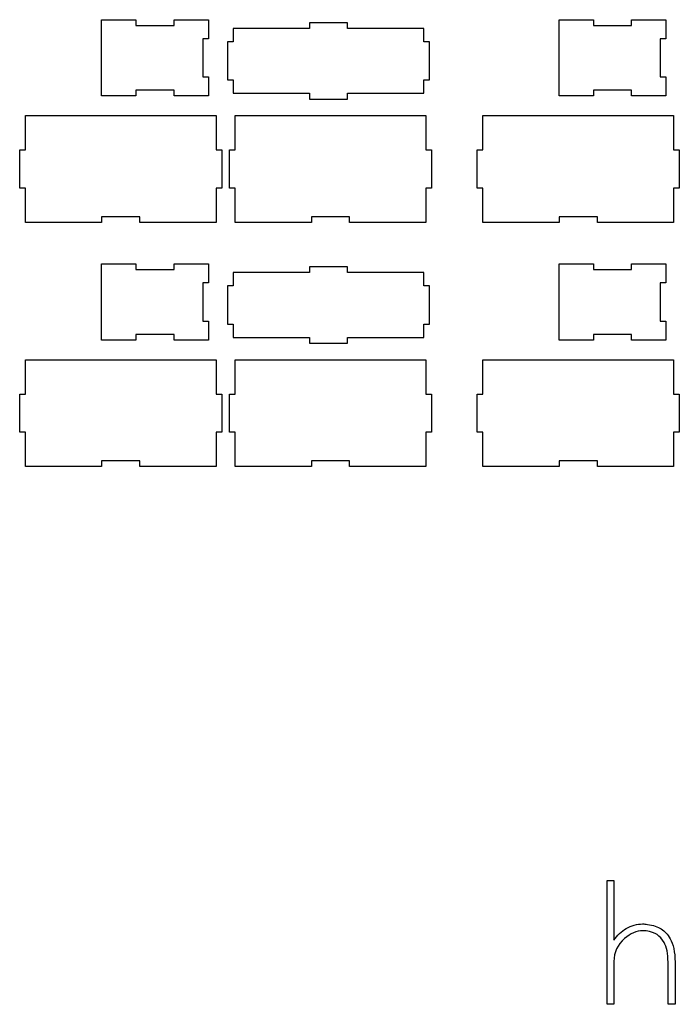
# Model space of a CAD drawing. Header units: centimetres. Extents: x -145 to 143, y -118 to 128.
# Tile 7 of 49: x -142 to -107, y -61 to -10. Entities that reach past the tile are written whole.
import ezdxf

# ---------------------------------------------------------------- set-up
doc = ezdxf.new("R2010")
doc.units = ezdxf.units.CM
doc.header["$MEASUREMENT"] = 0
doc.layers.add('Layer 1', color=7, linetype='Continuous')

msp = doc.modelspace()

# ---------------------------------------------------------------- linework, layer by layer
at = {"layer": 'Layer 1', "lineweight": 25}
for points, knots in [([(-132.19053, -9.7097), (-132.19053, -9.7097), (-133.99053, -9.7097), (-133.99053, -9.7097), (-133.99053, -9.7097), (-133.99053, -9.7097), (-133.99053, -10.0097), (-133.99053, -10.0097), (-133.99053, -10.0097), (-133.99053, -10.0097), (-135.99053, -10.0097), (-135.99053, -10.0097), (-135.99053, -10.0097), (-135.99053, -10.0097), (-135.99053, -9.7097), (-135.99053, -9.7097), (-135.99053, -9.7097), (-135.99053, -9.7097), (-137.79053, -9.7097), (-137.79053, -9.7097), (-137.79053, -9.7097), (-137.79053, -9.7097), (-137.79053, -13.7097), (-137.79053, -13.7097), (-137.79053, -13.7097), (-137.79053, -13.7097), (-135.99053, -13.7097), (-135.99053, -13.7097), (-135.99053, -13.7097), (-135.99053, -13.7097), (-135.99053, -13.4097), (-135.99053, -13.4097), (-135.99053, -13.4097), (-135.99053, -13.4097), (-133.99053, -13.4097), (-133.99053, -13.4097), (-133.99053, -13.4097), (-133.99053, -13.4097), (-133.99053, -13.7097), (-133.99053, -13.7097), (-133.99053, -13.7097), (-133.99053, -13.7097), (-132.19053, -13.7097), (-132.19053, -13.7097), (-132.19053, -13.7097), (-132.19053, -13.7097), (-132.19053, -12.7097), (-132.19053, -12.7097), (-132.19053, -12.7097), (-132.19053, -12.7097), (-132.49053, -12.7097), (-132.49053, -12.7097), (-132.49053, -12.7097), (-132.49053, -12.7097), (-132.49053, -10.7097), (-132.49053, -10.7097), (-132.49053, -10.7097), (-132.49053, -10.7097), (-132.19053, -10.7097), (-132.19053, -10.7097), (-132.19053, -10.7097), (-132.19053, -10.7097), (-132.19053, -9.7097), (-132.19053, -9.7097)], [0, 0, 0, 0, 0.05882353, 0.05882353, 0.05882353, 0.05882353, 0.11764706, 0.11764706, 0.11764706, 0.11764706, 0.17647059, 0.17647059, 0.17647059, 0.17647059, 0.23529412, 0.23529412, 0.23529412, 0.23529412, 0.29411765, 0.29411765, 0.29411765, 0.29411765, 0.35294118, 0.35294118, 0.35294118, 0.35294118, 0.41176471, 0.41176471, 0.41176471, 0.41176471, 0.47058824, 0.47058824, 0.47058824, 0.47058824, 0.52941176, 0.52941176, 0.52941176, 0.52941176, 0.58823529, 0.58823529, 0.58823529, 0.58823529, 0.64705882, 0.64705882, 0.64705882, 0.64705882, 0.70588235, 0.70588235, 0.70588235, 0.70588235, 0.76470588, 0.76470588, 0.76470588, 0.76470588, 0.82352941, 0.82352941, 0.82352941, 0.82352941, 0.88235294, 0.88235294, 0.88235294, 0.88235294, 1, 1, 1, 1]), ([(-108.19053, -9.7097), (-108.19053, -9.7097), (-109.99053, -9.7097), (-109.99053, -9.7097), (-109.99053, -9.7097), (-109.99053, -9.7097), (-109.99053, -10.0097), (-109.99053, -10.0097), (-109.99053, -10.0097), (-109.99053, -10.0097), (-111.99053, -10.0097), (-111.99053, -10.0097), (-111.99053, -10.0097), (-111.99053, -10.0097), (-111.99053, -9.7097), (-111.99053, -9.7097), (-111.99053, -9.7097), (-111.99053, -9.7097), (-113.79053, -9.7097), (-113.79053, -9.7097), (-113.79053, -9.7097), (-113.79053, -9.7097), (-113.79053, -13.7097), (-113.79053, -13.7097), (-113.79053, -13.7097), (-113.79053, -13.7097), (-111.99053, -13.7097), (-111.99053, -13.7097), (-111.99053, -13.7097), (-111.99053, -13.7097), (-111.99053, -13.4097), (-111.99053, -13.4097), (-111.99053, -13.4097), (-111.99053, -13.4097), (-109.99053, -13.4097), (-109.99053, -13.4097), (-109.99053, -13.4097), (-109.99053, -13.4097), (-109.99053, -13.7097), (-109.99053, -13.7097), (-109.99053, -13.7097), (-109.99053, -13.7097), (-108.19053, -13.7097), (-108.19053, -13.7097), (-108.19053, -13.7097), (-108.19053, -13.7097), (-108.19053, -12.7097), (-108.19053, -12.7097), (-108.19053, -12.7097), (-108.19053, -12.7097), (-108.49053, -12.7097), (-108.49053, -12.7097), (-108.49053, -12.7097), (-108.49053, -12.7097), (-108.49053, -10.7097), (-108.49053, -10.7097), (-108.49053, -10.7097), (-108.49053, -10.7097), (-108.19053, -10.7097), (-108.19053, -10.7097), (-108.19053, -10.7097), (-108.19053, -10.7097), (-108.19053, -9.7097), (-108.19053, -9.7097)], [0, 0, 0, 0, 0.05882353, 0.05882353, 0.05882353, 0.05882353, 0.11764706, 0.11764706, 0.11764706, 0.11764706, 0.17647059, 0.17647059, 0.17647059, 0.17647059, 0.23529412, 0.23529412, 0.23529412, 0.23529412, 0.29411765, 0.29411765, 0.29411765, 0.29411765, 0.35294118, 0.35294118, 0.35294118, 0.35294118, 0.41176471, 0.41176471, 0.41176471, 0.41176471, 0.47058824, 0.47058824, 0.47058824, 0.47058824, 0.52941176, 0.52941176, 0.52941176, 0.52941176, 0.58823529, 0.58823529, 0.58823529, 0.58823529, 0.64705882, 0.64705882, 0.64705882, 0.64705882, 0.70588235, 0.70588235, 0.70588235, 0.70588235, 0.76470588, 0.76470588, 0.76470588, 0.76470588, 0.82352941, 0.82352941, 0.82352941, 0.82352941, 0.88235294, 0.88235294, 0.88235294, 0.88235294, 1, 1, 1, 1]), ([(-120.88853, -13.5687), (-120.88853, -13.5687), (-124.88853, -13.5687), (-124.88853, -13.5687), (-124.88853, -13.5687), (-124.88853, -13.5687), (-124.88853, -13.8687), (-124.88853, -13.8687), (-124.88853, -13.8687), (-124.88853, -13.8687), (-126.88853, -13.8687), (-126.88853, -13.8687), (-126.88853, -13.8687), (-126.88853, -13.8687), (-126.88853, -13.5687), (-126.88853, -13.5687), (-126.88853, -13.5687), (-126.88853, -13.5687), (-130.88853, -13.5687), (-130.88853, -13.5687), (-130.88853, -13.5687), (-130.88853, -13.5687), (-130.88853, -12.8687), (-130.88853, -12.8687), (-130.88853, -12.8687), (-130.88853, -12.8687), (-131.18853, -12.8687), (-131.18853, -12.8687), (-131.18853, -12.8687), (-131.18853, -12.8687), (-131.18853, -10.8687), (-131.18853, -10.8687), (-131.18853, -10.8687), (-131.18853, -10.8687), (-130.88853, -10.8687), (-130.88853, -10.8687), (-130.88853, -10.8687), (-130.88853, -10.8687), (-130.88853, -10.1687), (-130.88853, -10.1687), (-130.88853, -10.1687), (-130.88853, -10.1687), (-126.88853, -10.1687), (-126.88853, -10.1687), (-126.88853, -10.1687), (-126.88853, -10.1687), (-126.88853, -9.8687), (-126.88853, -9.8687), (-126.88853, -9.8687), (-126.88853, -9.8687), (-124.88853, -9.8687), (-124.88853, -9.8687), (-124.88853, -9.8687), (-124.88853, -9.8687), (-124.88853, -10.1687), (-124.88853, -10.1687), (-124.88853, -10.1687), (-124.88853, -10.1687), (-120.88853, -10.1687), (-120.88853, -10.1687), (-120.88853, -10.1687), (-120.88853, -10.1687), (-120.88853, -10.8687), (-120.88853, -10.8687), (-120.88853, -10.8687), (-120.88853, -10.8687), (-120.58853, -10.8687), (-120.58853, -10.8687), (-120.58853, -10.8687), (-120.58853, -10.8687), (-120.58853, -12.8687), (-120.58853, -12.8687), (-120.58853, -12.8687), (-120.58853, -12.8687), (-120.88853, -12.8687), (-120.88853, -12.8687), (-120.88853, -12.8687), (-120.88853, -12.8687), (-120.88853, -13.5687), (-120.88853, -13.5687)], [0, 0, 0, 0, 0.04761905, 0.04761905, 0.04761905, 0.04761905, 0.0952381, 0.0952381, 0.0952381, 0.0952381, 0.14285714, 0.14285714, 0.14285714, 0.14285714, 0.19047619, 0.19047619, 0.19047619, 0.19047619, 0.23809524, 0.23809524, 0.23809524, 0.23809524, 0.28571429, 0.28571429, 0.28571429, 0.28571429, 0.33333333, 0.33333333, 0.33333333, 0.33333333, 0.38095238, 0.38095238, 0.38095238, 0.38095238, 0.42857143, 0.42857143, 0.42857143, 0.42857143, 0.47619048, 0.47619048, 0.47619048, 0.47619048, 0.52380952, 0.52380952, 0.52380952, 0.52380952, 0.57142857, 0.57142857, 0.57142857, 0.57142857, 0.61904762, 0.61904762, 0.61904762, 0.61904762, 0.66666667, 0.66666667, 0.66666667, 0.66666667, 0.71428571, 0.71428571, 0.71428571, 0.71428571, 0.76190476, 0.76190476, 0.76190476, 0.76190476, 0.80952381, 0.80952381, 0.80952381, 0.80952381, 0.85714286, 0.85714286, 0.85714286, 0.85714286, 0.9047619, 0.9047619, 0.9047619, 0.9047619, 1, 1, 1, 1]), ([(-131.78953, -20.3367), (-131.78953, -20.3367), (-131.78953, -18.5367), (-131.78953, -18.5367), (-131.78953, -18.5367), (-131.78953, -18.5367), (-131.48953, -18.5367), (-131.48953, -18.5367), (-131.48953, -18.5367), (-131.48953, -18.5367), (-131.48953, -16.5367), (-131.48953, -16.5367), (-131.48953, -16.5367), (-131.48953, -16.5367), (-131.78953, -16.5367), (-131.78953, -16.5367), (-131.78953, -16.5367), (-131.78953, -16.5367), (-131.78953, -14.7367), (-131.78953, -14.7367), (-131.78953, -14.7367), (-131.78953, -14.7367), (-141.78953, -14.7367), (-141.78953, -14.7367), (-141.78953, -14.7367), (-141.78953, -14.7367), (-141.78953, -16.5367), (-141.78953, -16.5367), (-141.78953, -16.5367), (-141.78953, -16.5367), (-142.08953, -16.5367), (-142.08953, -16.5367), (-142.08953, -16.5367), (-142.08953, -16.5367), (-142.08953, -18.5367), (-142.08953, -18.5367), (-142.08953, -18.5367), (-142.08953, -18.5367), (-141.78953, -18.5367), (-141.78953, -18.5367), (-141.78953, -18.5367), (-141.78953, -18.5367), (-141.78953, -20.3367), (-141.78953, -20.3367), (-141.78953, -20.3367), (-141.78953, -20.3367), (-137.78953, -20.3367), (-137.78953, -20.3367), (-137.78953, -20.3367), (-137.78953, -20.3367), (-137.78953, -20.0367), (-137.78953, -20.0367), (-137.78953, -20.0367), (-137.78953, -20.0367), (-135.78953, -20.0367), (-135.78953, -20.0367), (-135.78953, -20.0367), (-135.78953, -20.0367), (-135.78953, -20.3367), (-135.78953, -20.3367), (-135.78953, -20.3367), (-135.78953, -20.3367), (-131.78953, -20.3367), (-131.78953, -20.3367)], [0, 0, 0, 0, 0.05882353, 0.05882353, 0.05882353, 0.05882353, 0.11764706, 0.11764706, 0.11764706, 0.11764706, 0.17647059, 0.17647059, 0.17647059, 0.17647059, 0.23529412, 0.23529412, 0.23529412, 0.23529412, 0.29411765, 0.29411765, 0.29411765, 0.29411765, 0.35294118, 0.35294118, 0.35294118, 0.35294118, 0.41176471, 0.41176471, 0.41176471, 0.41176471, 0.47058824, 0.47058824, 0.47058824, 0.47058824, 0.52941176, 0.52941176, 0.52941176, 0.52941176, 0.58823529, 0.58823529, 0.58823529, 0.58823529, 0.64705882, 0.64705882, 0.64705882, 0.64705882, 0.70588235, 0.70588235, 0.70588235, 0.70588235, 0.76470588, 0.76470588, 0.76470588, 0.76470588, 0.82352941, 0.82352941, 0.82352941, 0.82352941, 0.88235294, 0.88235294, 0.88235294, 0.88235294, 1, 1, 1, 1]), ([(-120.78953, -20.3367), (-120.78953, -20.3367), (-120.78953, -18.5367), (-120.78953, -18.5367), (-120.78953, -18.5367), (-120.78953, -18.5367), (-120.48953, -18.5367), (-120.48953, -18.5367), (-120.48953, -18.5367), (-120.48953, -18.5367), (-120.48953, -16.5367), (-120.48953, -16.5367), (-120.48953, -16.5367), (-120.48953, -16.5367), (-120.78953, -16.5367), (-120.78953, -16.5367), (-120.78953, -16.5367), (-120.78953, -16.5367), (-120.78953, -14.7367), (-120.78953, -14.7367), (-120.78953, -14.7367), (-120.78953, -14.7367), (-130.78953, -14.7367), (-130.78953, -14.7367), (-130.78953, -14.7367), (-130.78953, -14.7367), (-130.78953, -16.5367), (-130.78953, -16.5367), (-130.78953, -16.5367), (-130.78953, -16.5367), (-131.08953, -16.5367), (-131.08953, -16.5367), (-131.08953, -16.5367), (-131.08953, -16.5367), (-131.08953, -18.5367), (-131.08953, -18.5367), (-131.08953, -18.5367), (-131.08953, -18.5367), (-130.78953, -18.5367), (-130.78953, -18.5367), (-130.78953, -18.5367), (-130.78953, -18.5367), (-130.78953, -20.3367), (-130.78953, -20.3367), (-130.78953, -20.3367), (-130.78953, -20.3367), (-126.78953, -20.3367), (-126.78953, -20.3367), (-126.78953, -20.3367), (-126.78953, -20.3367), (-126.78953, -20.0367), (-126.78953, -20.0367), (-126.78953, -20.0367), (-126.78953, -20.0367), (-124.78953, -20.0367), (-124.78953, -20.0367), (-124.78953, -20.0367), (-124.78953, -20.0367), (-124.78953, -20.3367), (-124.78953, -20.3367), (-124.78953, -20.3367), (-124.78953, -20.3367), (-120.78953, -20.3367), (-120.78953, -20.3367)], [0, 0, 0, 0, 0.05882353, 0.05882353, 0.05882353, 0.05882353, 0.11764706, 0.11764706, 0.11764706, 0.11764706, 0.17647059, 0.17647059, 0.17647059, 0.17647059, 0.23529412, 0.23529412, 0.23529412, 0.23529412, 0.29411765, 0.29411765, 0.29411765, 0.29411765, 0.35294118, 0.35294118, 0.35294118, 0.35294118, 0.41176471, 0.41176471, 0.41176471, 0.41176471, 0.47058824, 0.47058824, 0.47058824, 0.47058824, 0.52941176, 0.52941176, 0.52941176, 0.52941176, 0.58823529, 0.58823529, 0.58823529, 0.58823529, 0.64705882, 0.64705882, 0.64705882, 0.64705882, 0.70588235, 0.70588235, 0.70588235, 0.70588235, 0.76470588, 0.76470588, 0.76470588, 0.76470588, 0.82352941, 0.82352941, 0.82352941, 0.82352941, 0.88235294, 0.88235294, 0.88235294, 0.88235294, 1, 1, 1, 1]), ([(-107.78953, -20.3367), (-107.78953, -20.3367), (-107.78953, -18.5367), (-107.78953, -18.5367), (-107.78953, -18.5367), (-107.78953, -18.5367), (-107.48953, -18.5367), (-107.48953, -18.5367), (-107.48953, -18.5367), (-107.48953, -18.5367), (-107.48953, -16.5367), (-107.48953, -16.5367), (-107.48953, -16.5367), (-107.48953, -16.5367), (-107.78953, -16.5367), (-107.78953, -16.5367), (-107.78953, -16.5367), (-107.78953, -16.5367), (-107.78953, -14.7367), (-107.78953, -14.7367), (-107.78953, -14.7367), (-107.78953, -14.7367), (-117.78953, -14.7367), (-117.78953, -14.7367), (-117.78953, -14.7367), (-117.78953, -14.7367), (-117.78953, -16.5367), (-117.78953, -16.5367), (-117.78953, -16.5367), (-117.78953, -16.5367), (-118.08953, -16.5367), (-118.08953, -16.5367), (-118.08953, -16.5367), (-118.08953, -16.5367), (-118.08953, -18.5367), (-118.08953, -18.5367), (-118.08953, -18.5367), (-118.08953, -18.5367), (-117.78953, -18.5367), (-117.78953, -18.5367), (-117.78953, -18.5367), (-117.78953, -18.5367), (-117.78953, -20.3367), (-117.78953, -20.3367), (-117.78953, -20.3367), (-117.78953, -20.3367), (-113.78953, -20.3367), (-113.78953, -20.3367), (-113.78953, -20.3367), (-113.78953, -20.3367), (-113.78953, -20.0367), (-113.78953, -20.0367), (-113.78953, -20.0367), (-113.78953, -20.0367), (-111.78953, -20.0367), (-111.78953, -20.0367), (-111.78953, -20.0367), (-111.78953, -20.0367), (-111.78953, -20.3367), (-111.78953, -20.3367), (-111.78953, -20.3367), (-111.78953, -20.3367), (-107.78953, -20.3367), (-107.78953, -20.3367)], [0, 0, 0, 0, 0.05882353, 0.05882353, 0.05882353, 0.05882353, 0.11764706, 0.11764706, 0.11764706, 0.11764706, 0.17647059, 0.17647059, 0.17647059, 0.17647059, 0.23529412, 0.23529412, 0.23529412, 0.23529412, 0.29411765, 0.29411765, 0.29411765, 0.29411765, 0.35294118, 0.35294118, 0.35294118, 0.35294118, 0.41176471, 0.41176471, 0.41176471, 0.41176471, 0.47058824, 0.47058824, 0.47058824, 0.47058824, 0.52941176, 0.52941176, 0.52941176, 0.52941176, 0.58823529, 0.58823529, 0.58823529, 0.58823529, 0.64705882, 0.64705882, 0.64705882, 0.64705882, 0.70588235, 0.70588235, 0.70588235, 0.70588235, 0.76470588, 0.76470588, 0.76470588, 0.76470588, 0.82352941, 0.82352941, 0.82352941, 0.82352941, 0.88235294, 0.88235294, 0.88235294, 0.88235294, 1, 1, 1, 1]), ([(-132.19053, -22.5097), (-132.19053, -22.5097), (-133.99053, -22.5097), (-133.99053, -22.5097), (-133.99053, -22.5097), (-133.99053, -22.5097), (-133.99053, -22.8097), (-133.99053, -22.8097), (-133.99053, -22.8097), (-133.99053, -22.8097), (-135.99053, -22.8097), (-135.99053, -22.8097), (-135.99053, -22.8097), (-135.99053, -22.8097), (-135.99053, -22.5097), (-135.99053, -22.5097), (-135.99053, -22.5097), (-135.99053, -22.5097), (-137.79053, -22.5097), (-137.79053, -22.5097), (-137.79053, -22.5097), (-137.79053, -22.5097), (-137.79053, -26.5097), (-137.79053, -26.5097), (-137.79053, -26.5097), (-137.79053, -26.5097), (-135.99053, -26.5097), (-135.99053, -26.5097), (-135.99053, -26.5097), (-135.99053, -26.5097), (-135.99053, -26.2097), (-135.99053, -26.2097), (-135.99053, -26.2097), (-135.99053, -26.2097), (-133.99053, -26.2097), (-133.99053, -26.2097), (-133.99053, -26.2097), (-133.99053, -26.2097), (-133.99053, -26.5097), (-133.99053, -26.5097), (-133.99053, -26.5097), (-133.99053, -26.5097), (-132.19053, -26.5097), (-132.19053, -26.5097), (-132.19053, -26.5097), (-132.19053, -26.5097), (-132.19053, -25.5097), (-132.19053, -25.5097), (-132.19053, -25.5097), (-132.19053, -25.5097), (-132.49053, -25.5097), (-132.49053, -25.5097), (-132.49053, -25.5097), (-132.49053, -25.5097), (-132.49053, -23.5097), (-132.49053, -23.5097), (-132.49053, -23.5097), (-132.49053, -23.5097), (-132.19053, -23.5097), (-132.19053, -23.5097), (-132.19053, -23.5097), (-132.19053, -23.5097), (-132.19053, -22.5097), (-132.19053, -22.5097)], [0, 0, 0, 0, 0.05882353, 0.05882353, 0.05882353, 0.05882353, 0.11764706, 0.11764706, 0.11764706, 0.11764706, 0.17647059, 0.17647059, 0.17647059, 0.17647059, 0.23529412, 0.23529412, 0.23529412, 0.23529412, 0.29411765, 0.29411765, 0.29411765, 0.29411765, 0.35294118, 0.35294118, 0.35294118, 0.35294118, 0.41176471, 0.41176471, 0.41176471, 0.41176471, 0.47058824, 0.47058824, 0.47058824, 0.47058824, 0.52941176, 0.52941176, 0.52941176, 0.52941176, 0.58823529, 0.58823529, 0.58823529, 0.58823529, 0.64705882, 0.64705882, 0.64705882, 0.64705882, 0.70588235, 0.70588235, 0.70588235, 0.70588235, 0.76470588, 0.76470588, 0.76470588, 0.76470588, 0.82352941, 0.82352941, 0.82352941, 0.82352941, 0.88235294, 0.88235294, 0.88235294, 0.88235294, 1, 1, 1, 1]), ([(-120.88853, -26.3687), (-120.88853, -26.3687), (-124.88853, -26.3687), (-124.88853, -26.3687), (-124.88853, -26.3687), (-124.88853, -26.3687), (-124.88853, -26.6687), (-124.88853, -26.6687), (-124.88853, -26.6687), (-124.88853, -26.6687), (-126.88853, -26.6687), (-126.88853, -26.6687), (-126.88853, -26.6687), (-126.88853, -26.6687), (-126.88853, -26.3687), (-126.88853, -26.3687), (-126.88853, -26.3687), (-126.88853, -26.3687), (-130.88853, -26.3687), (-130.88853, -26.3687), (-130.88853, -26.3687), (-130.88853, -26.3687), (-130.88853, -25.6687), (-130.88853, -25.6687), (-130.88853, -25.6687), (-130.88853, -25.6687), (-131.18853, -25.6687), (-131.18853, -25.6687), (-131.18853, -25.6687), (-131.18853, -25.6687), (-131.18853, -23.6687), (-131.18853, -23.6687), (-131.18853, -23.6687), (-131.18853, -23.6687), (-130.88853, -23.6687), (-130.88853, -23.6687), (-130.88853, -23.6687), (-130.88853, -23.6687), (-130.88853, -22.9687), (-130.88853, -22.9687), (-130.88853, -22.9687), (-130.88853, -22.9687), (-126.88853, -22.9687), (-126.88853, -22.9687), (-126.88853, -22.9687), (-126.88853, -22.9687), (-126.88853, -22.6687), (-126.88853, -22.6687), (-126.88853, -22.6687), (-126.88853, -22.6687), (-124.88853, -22.6687), (-124.88853, -22.6687), (-124.88853, -22.6687), (-124.88853, -22.6687), (-124.88853, -22.9687), (-124.88853, -22.9687), (-124.88853, -22.9687), (-124.88853, -22.9687), (-120.88853, -22.9687), (-120.88853, -22.9687), (-120.88853, -22.9687), (-120.88853, -22.9687), (-120.88853, -23.6687), (-120.88853, -23.6687), (-120.88853, -23.6687), (-120.88853, -23.6687), (-120.58853, -23.6687), (-120.58853, -23.6687), (-120.58853, -23.6687), (-120.58853, -23.6687), (-120.58853, -25.6687), (-120.58853, -25.6687), (-120.58853, -25.6687), (-120.58853, -25.6687), (-120.88853, -25.6687), (-120.88853, -25.6687), (-120.88853, -25.6687), (-120.88853, -25.6687), (-120.88853, -26.3687), (-120.88853, -26.3687)], [0, 0, 0, 0, 0.04761905, 0.04761905, 0.04761905, 0.04761905, 0.0952381, 0.0952381, 0.0952381, 0.0952381, 0.14285714, 0.14285714, 0.14285714, 0.14285714, 0.19047619, 0.19047619, 0.19047619, 0.19047619, 0.23809524, 0.23809524, 0.23809524, 0.23809524, 0.28571429, 0.28571429, 0.28571429, 0.28571429, 0.33333333, 0.33333333, 0.33333333, 0.33333333, 0.38095238, 0.38095238, 0.38095238, 0.38095238, 0.42857143, 0.42857143, 0.42857143, 0.42857143, 0.47619048, 0.47619048, 0.47619048, 0.47619048, 0.52380952, 0.52380952, 0.52380952, 0.52380952, 0.57142857, 0.57142857, 0.57142857, 0.57142857, 0.61904762, 0.61904762, 0.61904762, 0.61904762, 0.66666667, 0.66666667, 0.66666667, 0.66666667, 0.71428571, 0.71428571, 0.71428571, 0.71428571, 0.76190476, 0.76190476, 0.76190476, 0.76190476, 0.80952381, 0.80952381, 0.80952381, 0.80952381, 0.85714286, 0.85714286, 0.85714286, 0.85714286, 0.9047619, 0.9047619, 0.9047619, 0.9047619, 1, 1, 1, 1]), ([(-108.19053, -22.5097), (-108.19053, -22.5097), (-109.99053, -22.5097), (-109.99053, -22.5097), (-109.99053, -22.5097), (-109.99053, -22.5097), (-109.99053, -22.8097), (-109.99053, -22.8097), (-109.99053, -22.8097), (-109.99053, -22.8097), (-111.99053, -22.8097), (-111.99053, -22.8097), (-111.99053, -22.8097), (-111.99053, -22.8097), (-111.99053, -22.5097), (-111.99053, -22.5097), (-111.99053, -22.5097), (-111.99053, -22.5097), (-113.79053, -22.5097), (-113.79053, -22.5097), (-113.79053, -22.5097), (-113.79053, -22.5097), (-113.79053, -26.5097), (-113.79053, -26.5097), (-113.79053, -26.5097), (-113.79053, -26.5097), (-111.99053, -26.5097), (-111.99053, -26.5097), (-111.99053, -26.5097), (-111.99053, -26.5097), (-111.99053, -26.2097), (-111.99053, -26.2097), (-111.99053, -26.2097), (-111.99053, -26.2097), (-109.99053, -26.2097), (-109.99053, -26.2097), (-109.99053, -26.2097), (-109.99053, -26.2097), (-109.99053, -26.5097), (-109.99053, -26.5097), (-109.99053, -26.5097), (-109.99053, -26.5097), (-108.19053, -26.5097), (-108.19053, -26.5097), (-108.19053, -26.5097), (-108.19053, -26.5097), (-108.19053, -25.5097), (-108.19053, -25.5097), (-108.19053, -25.5097), (-108.19053, -25.5097), (-108.49053, -25.5097), (-108.49053, -25.5097), (-108.49053, -25.5097), (-108.49053, -25.5097), (-108.49053, -23.5097), (-108.49053, -23.5097), (-108.49053, -23.5097), (-108.49053, -23.5097), (-108.19053, -23.5097), (-108.19053, -23.5097), (-108.19053, -23.5097), (-108.19053, -23.5097), (-108.19053, -22.5097), (-108.19053, -22.5097)], [0, 0, 0, 0, 0.05882353, 0.05882353, 0.05882353, 0.05882353, 0.11764706, 0.11764706, 0.11764706, 0.11764706, 0.17647059, 0.17647059, 0.17647059, 0.17647059, 0.23529412, 0.23529412, 0.23529412, 0.23529412, 0.29411765, 0.29411765, 0.29411765, 0.29411765, 0.35294118, 0.35294118, 0.35294118, 0.35294118, 0.41176471, 0.41176471, 0.41176471, 0.41176471, 0.47058824, 0.47058824, 0.47058824, 0.47058824, 0.52941176, 0.52941176, 0.52941176, 0.52941176, 0.58823529, 0.58823529, 0.58823529, 0.58823529, 0.64705882, 0.64705882, 0.64705882, 0.64705882, 0.70588235, 0.70588235, 0.70588235, 0.70588235, 0.76470588, 0.76470588, 0.76470588, 0.76470588, 0.82352941, 0.82352941, 0.82352941, 0.82352941, 0.88235294, 0.88235294, 0.88235294, 0.88235294, 1, 1, 1, 1]), ([(-131.78953, -33.1367), (-131.78953, -33.1367), (-131.78953, -31.3367), (-131.78953, -31.3367), (-131.78953, -31.3367), (-131.78953, -31.3367), (-131.48953, -31.3367), (-131.48953, -31.3367), (-131.48953, -31.3367), (-131.48953, -31.3367), (-131.48953, -29.3367), (-131.48953, -29.3367), (-131.48953, -29.3367), (-131.48953, -29.3367), (-131.78953, -29.3367), (-131.78953, -29.3367), (-131.78953, -29.3367), (-131.78953, -29.3367), (-131.78953, -27.5367), (-131.78953, -27.5367), (-131.78953, -27.5367), (-131.78953, -27.5367), (-141.78953, -27.5367), (-141.78953, -27.5367), (-141.78953, -27.5367), (-141.78953, -27.5367), (-141.78953, -29.3367), (-141.78953, -29.3367), (-141.78953, -29.3367), (-141.78953, -29.3367), (-142.08953, -29.3367), (-142.08953, -29.3367), (-142.08953, -29.3367), (-142.08953, -29.3367), (-142.08953, -31.3367), (-142.08953, -31.3367), (-142.08953, -31.3367), (-142.08953, -31.3367), (-141.78953, -31.3367), (-141.78953, -31.3367), (-141.78953, -31.3367), (-141.78953, -31.3367), (-141.78953, -33.1367), (-141.78953, -33.1367), (-141.78953, -33.1367), (-141.78953, -33.1367), (-137.78953, -33.1367), (-137.78953, -33.1367), (-137.78953, -33.1367), (-137.78953, -33.1367), (-137.78953, -32.8367), (-137.78953, -32.8367), (-137.78953, -32.8367), (-137.78953, -32.8367), (-135.78953, -32.8367), (-135.78953, -32.8367), (-135.78953, -32.8367), (-135.78953, -32.8367), (-135.78953, -33.1367), (-135.78953, -33.1367), (-135.78953, -33.1367), (-135.78953, -33.1367), (-131.78953, -33.1367), (-131.78953, -33.1367)], [0, 0, 0, 0, 0.05882353, 0.05882353, 0.05882353, 0.05882353, 0.11764706, 0.11764706, 0.11764706, 0.11764706, 0.17647059, 0.17647059, 0.17647059, 0.17647059, 0.23529412, 0.23529412, 0.23529412, 0.23529412, 0.29411765, 0.29411765, 0.29411765, 0.29411765, 0.35294118, 0.35294118, 0.35294118, 0.35294118, 0.41176471, 0.41176471, 0.41176471, 0.41176471, 0.47058824, 0.47058824, 0.47058824, 0.47058824, 0.52941176, 0.52941176, 0.52941176, 0.52941176, 0.58823529, 0.58823529, 0.58823529, 0.58823529, 0.64705882, 0.64705882, 0.64705882, 0.64705882, 0.70588235, 0.70588235, 0.70588235, 0.70588235, 0.76470588, 0.76470588, 0.76470588, 0.76470588, 0.82352941, 0.82352941, 0.82352941, 0.82352941, 0.88235294, 0.88235294, 0.88235294, 0.88235294, 1, 1, 1, 1]), ([(-120.78953, -33.1367), (-120.78953, -33.1367), (-120.78953, -31.3367), (-120.78953, -31.3367), (-120.78953, -31.3367), (-120.78953, -31.3367), (-120.48953, -31.3367), (-120.48953, -31.3367), (-120.48953, -31.3367), (-120.48953, -31.3367), (-120.48953, -29.3367), (-120.48953, -29.3367), (-120.48953, -29.3367), (-120.48953, -29.3367), (-120.78953, -29.3367), (-120.78953, -29.3367), (-120.78953, -29.3367), (-120.78953, -29.3367), (-120.78953, -27.5367), (-120.78953, -27.5367), (-120.78953, -27.5367), (-120.78953, -27.5367), (-130.78953, -27.5367), (-130.78953, -27.5367), (-130.78953, -27.5367), (-130.78953, -27.5367), (-130.78953, -29.3367), (-130.78953, -29.3367), (-130.78953, -29.3367), (-130.78953, -29.3367), (-131.08953, -29.3367), (-131.08953, -29.3367), (-131.08953, -29.3367), (-131.08953, -29.3367), (-131.08953, -31.3367), (-131.08953, -31.3367), (-131.08953, -31.3367), (-131.08953, -31.3367), (-130.78953, -31.3367), (-130.78953, -31.3367), (-130.78953, -31.3367), (-130.78953, -31.3367), (-130.78953, -33.1367), (-130.78953, -33.1367), (-130.78953, -33.1367), (-130.78953, -33.1367), (-126.78953, -33.1367), (-126.78953, -33.1367), (-126.78953, -33.1367), (-126.78953, -33.1367), (-126.78953, -32.8367), (-126.78953, -32.8367), (-126.78953, -32.8367), (-126.78953, -32.8367), (-124.78953, -32.8367), (-124.78953, -32.8367), (-124.78953, -32.8367), (-124.78953, -32.8367), (-124.78953, -33.1367), (-124.78953, -33.1367), (-124.78953, -33.1367), (-124.78953, -33.1367), (-120.78953, -33.1367), (-120.78953, -33.1367)], [0, 0, 0, 0, 0.05882353, 0.05882353, 0.05882353, 0.05882353, 0.11764706, 0.11764706, 0.11764706, 0.11764706, 0.17647059, 0.17647059, 0.17647059, 0.17647059, 0.23529412, 0.23529412, 0.23529412, 0.23529412, 0.29411765, 0.29411765, 0.29411765, 0.29411765, 0.35294118, 0.35294118, 0.35294118, 0.35294118, 0.41176471, 0.41176471, 0.41176471, 0.41176471, 0.47058824, 0.47058824, 0.47058824, 0.47058824, 0.52941176, 0.52941176, 0.52941176, 0.52941176, 0.58823529, 0.58823529, 0.58823529, 0.58823529, 0.64705882, 0.64705882, 0.64705882, 0.64705882, 0.70588235, 0.70588235, 0.70588235, 0.70588235, 0.76470588, 0.76470588, 0.76470588, 0.76470588, 0.82352941, 0.82352941, 0.82352941, 0.82352941, 0.88235294, 0.88235294, 0.88235294, 0.88235294, 1, 1, 1, 1]), ([(-107.78953, -33.1367), (-107.78953, -33.1367), (-107.78953, -31.3367), (-107.78953, -31.3367), (-107.78953, -31.3367), (-107.78953, -31.3367), (-107.48953, -31.3367), (-107.48953, -31.3367), (-107.48953, -31.3367), (-107.48953, -31.3367), (-107.48953, -29.3367), (-107.48953, -29.3367), (-107.48953, -29.3367), (-107.48953, -29.3367), (-107.78953, -29.3367), (-107.78953, -29.3367), (-107.78953, -29.3367), (-107.78953, -29.3367), (-107.78953, -27.5367), (-107.78953, -27.5367), (-107.78953, -27.5367), (-107.78953, -27.5367), (-117.78953, -27.5367), (-117.78953, -27.5367), (-117.78953, -27.5367), (-117.78953, -27.5367), (-117.78953, -29.3367), (-117.78953, -29.3367), (-117.78953, -29.3367), (-117.78953, -29.3367), (-118.08953, -29.3367), (-118.08953, -29.3367), (-118.08953, -29.3367), (-118.08953, -29.3367), (-118.08953, -31.3367), (-118.08953, -31.3367), (-118.08953, -31.3367), (-118.08953, -31.3367), (-117.78953, -31.3367), (-117.78953, -31.3367), (-117.78953, -31.3367), (-117.78953, -31.3367), (-117.78953, -33.1367), (-117.78953, -33.1367), (-117.78953, -33.1367), (-117.78953, -33.1367), (-113.78953, -33.1367), (-113.78953, -33.1367), (-113.78953, -33.1367), (-113.78953, -33.1367), (-113.78953, -32.8367), (-113.78953, -32.8367), (-113.78953, -32.8367), (-113.78953, -32.8367), (-111.78953, -32.8367), (-111.78953, -32.8367), (-111.78953, -32.8367), (-111.78953, -32.8367), (-111.78953, -33.1367), (-111.78953, -33.1367), (-111.78953, -33.1367), (-111.78953, -33.1367), (-107.78953, -33.1367), (-107.78953, -33.1367)], [0, 0, 0, 0, 0.05882353, 0.05882353, 0.05882353, 0.05882353, 0.11764706, 0.11764706, 0.11764706, 0.11764706, 0.17647059, 0.17647059, 0.17647059, 0.17647059, 0.23529412, 0.23529412, 0.23529412, 0.23529412, 0.29411765, 0.29411765, 0.29411765, 0.29411765, 0.35294118, 0.35294118, 0.35294118, 0.35294118, 0.41176471, 0.41176471, 0.41176471, 0.41176471, 0.47058824, 0.47058824, 0.47058824, 0.47058824, 0.52941176, 0.52941176, 0.52941176, 0.52941176, 0.58823529, 0.58823529, 0.58823529, 0.58823529, 0.64705882, 0.64705882, 0.64705882, 0.64705882, 0.70588235, 0.70588235, 0.70588235, 0.70588235, 0.76470588, 0.76470588, 0.76470588, 0.76470588, 0.82352941, 0.82352941, 0.82352941, 0.82352941, 0.88235294, 0.88235294, 0.88235294, 0.88235294, 1, 1, 1, 1])]:
    msp.add_open_spline(points, degree=3, knots=knots, dxfattribs=at)
at = {"layer": 'Layer 1', "color": 250}
msp.add_open_spline([(-107.97453, -57.8907), (-108.10553, -57.6557), (-108.25953, -57.4827), (-108.43653, -57.3717), (-108.43653, -57.3717), (-108.61253, -57.2617), (-108.85653, -57.1827), (-109.16653, -57.1357), (-109.16653, -57.1357), (-109.25153, -57.1217), (-109.33353, -57.1147), (-109.41353, -57.1147), (-109.41353, -57.1147), (-109.70953, -57.1147), (-109.99653, -57.1947), (-110.27453, -57.3547), (-110.27453, -57.3547), (-110.52853, -57.5047), (-110.74453, -57.7097), (-110.92353, -57.9677), (-110.92353, -57.9677), (-110.92353, -57.9677), (-110.92353, -54.8287), (-110.92353, -54.8287), (-110.92353, -54.8287), (-110.92353, -54.8287), (-111.27653, -54.8287), (-111.27653, -54.8287), (-111.27653, -54.8287), (-111.27653, -54.8287), (-111.27653, -61.3267), (-111.27653, -61.3267), (-111.27653, -61.3267), (-111.27653, -61.3267), (-110.92353, -61.3267), (-110.92353, -61.3267), (-110.92353, -61.3267), (-110.92353, -61.3267), (-110.92353, -59.0897), (-110.92353, -59.0897), (-110.92353, -59.0897), (-110.92353, -58.6057), (-110.73553, -58.2007), (-110.35853, -57.8767), (-110.35853, -57.8767), (-110.05353, -57.6087), (-109.73153, -57.4747), (-109.39253, -57.4747), (-109.39253, -57.4747), (-109.33553, -57.4747), (-109.28153, -57.4767), (-109.23053, -57.4817), (-109.23053, -57.4817), (-108.97653, -57.5237), (-108.78453, -57.5887), (-108.65553, -57.6757), (-108.65553, -57.6757), (-108.52553, -57.7627), (-108.40453, -57.8997), (-108.29153, -58.0877), (-108.29153, -58.0877), (-108.15053, -58.3237), (-108.08053, -58.6667), (-108.08053, -59.1177), (-108.08053, -59.1177), (-108.08053, -59.1177), (-108.08053, -59.1177), (-108.08053, -59.1177), (-108.08053, -59.1177), (-108.08053, -59.1177), (-108.08053, -61.3267), (-108.08053, -61.3267), (-108.08053, -61.3267), (-108.08053, -61.3267), (-107.71353, -61.3267), (-107.71353, -61.3267), (-107.71353, -61.3267), (-107.71353, -61.3267), (-107.71353, -59.1177), (-107.71353, -59.1177), (-107.71353, -59.1177), (-107.71353, -59.1177), (-107.71353, -59.1177), (-107.71353, -59.1177), (-107.71353, -59.1177), (-107.71753, -58.5817), (-107.80453, -58.1727), (-107.97453, -57.8907)], degree=3, knots=[0, 0, 0, 0, 0.04347826, 0.04347826, 0.04347826, 0.04347826, 0.08695652, 0.08695652, 0.08695652, 0.08695652, 0.13043478, 0.13043478, 0.13043478, 0.13043478, 0.17391304, 0.17391304, 0.17391304, 0.17391304, 0.2173913, 0.2173913, 0.2173913, 0.2173913, 0.26086957, 0.26086957, 0.26086957, 0.26086957, 0.30434783, 0.30434783, 0.30434783, 0.30434783, 0.34782609, 0.34782609, 0.34782609, 0.34782609, 0.39130435, 0.39130435, 0.39130435, 0.39130435, 0.43478261, 0.43478261, 0.43478261, 0.43478261, 0.47826087, 0.47826087, 0.47826087, 0.47826087, 0.52173913, 0.52173913, 0.52173913, 0.52173913, 0.56521739, 0.56521739, 0.56521739, 0.56521739, 0.60869565, 0.60869565, 0.60869565, 0.60869565, 0.65217391, 0.65217391, 0.65217391, 0.65217391, 0.69565217, 0.69565217, 0.69565217, 0.69565217, 0.73913043, 0.73913043, 0.73913043, 0.73913043, 0.7826087, 0.7826087, 0.7826087, 0.7826087, 0.82608696, 0.82608696, 0.82608696, 0.82608696, 0.86956522, 0.86956522, 0.86956522, 0.86956522, 0.91304348, 0.91304348, 0.91304348, 0.91304348, 1, 1, 1, 1], dxfattribs=at)

doc.saveas('drawing.dxf')
